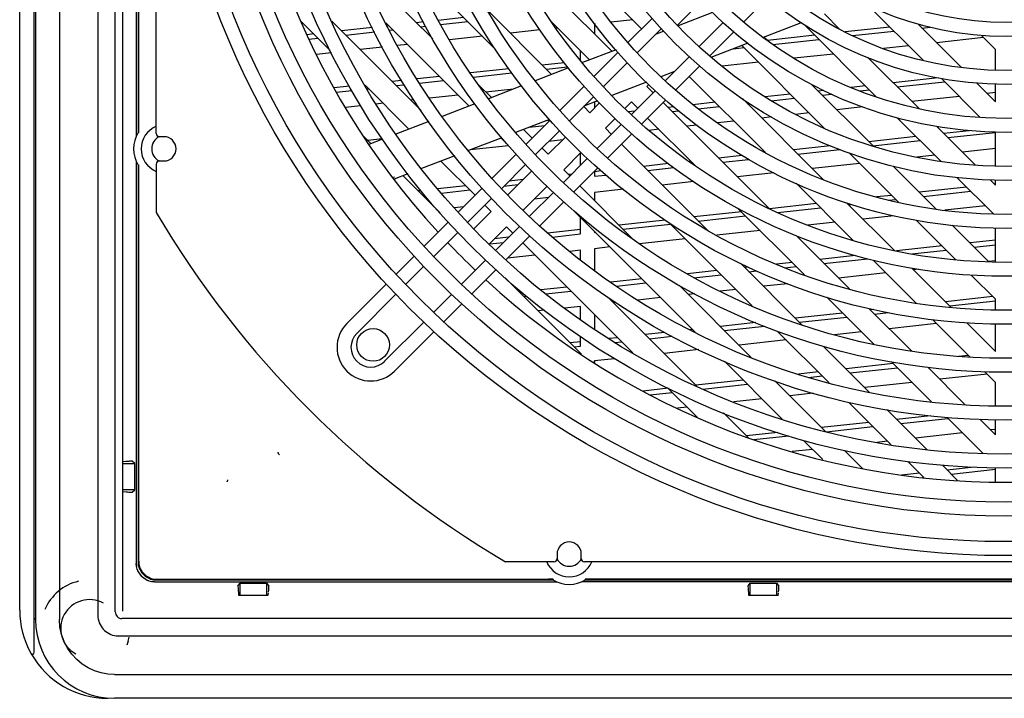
# Model space of a CAD drawing. Header units: inches. Extents: x 0 to 56.7, y 0 to 36.7.
# Tile 15 of 22: x 43 to 49.3, y 11.6 to 16. Entities that reach past the tile are written whole.
import ezdxf

# ---------------------------------------------------------------- set-up
doc = ezdxf.new("R2010")
doc.units = ezdxf.units.IN
doc.header["$LTSCALE"] = 3.116667
doc.header["$MEASUREMENT"] = 0
doc.layers.get('0').update_dxf_attribs({"linetype": 'CONTINUOUS'})

msp = doc.modelspace()

# ---------------------------------------------------------------- linework, layer by layer
at = {"color": 6, "linetype": 'Continuous'}
for p, q in [((42.9608, 12.1628), (42.9608, 23.8163)), ((43.0553, 11.8904), (43.0553, 23.8006)), ((43.0631, 23.7731), (43.0631, 12.1038)), ((43.2179, 23.7731), (43.2179, 12.1038)), ((43.5803, 12.1528), (43.5803, 23.724)), ((43.6301, 12.9326), (43.6301, 23.0357)), ((43.7164, 20.7424), (43.7164, 15.2368)), ((43.7285, 20.7186), (43.7285, 15.2606)), ((43.7326, 15.2889), (43.7326, 20.6865)), ((46.8003, 15.7872), (46.1364, 16.4511)), ((46.4992, 16.428), (46.9935, 15.9337)), ((45.6401, 15.8673), (45.1714, 16.336)), ((45.5056, 16.3414), (46.0426, 15.8044)), ((47.3679, 16.0993), (47.2251, 15.9565)), ((47.812, 16.1342), (47.6557, 15.9779)), ((46.4101, 15.6374), (45.9941, 16.0534)), ((48.2775, 15.9303), (48.1783, 16.0294)), ((48.4652, 16.0822), (48.8203, 15.7271)), ((44.7843, 15.9826), (44.9745, 15.7924)), ((45.565, 15.4024), (44.9838, 15.9835)), ((45.3348, 15.9722), (45.875, 15.432)), ((45.5785, 15.9776), (45.5346, 15.9728)), ((45.8408, 16.0063), (45.6744, 15.9881)), ((45.6902, 15.9603), (45.8674, 15.9797)), ((46.4063, 15.9809), (46.6555, 15.7316)), ((46.6917, 15.9647), (46.6869, 15.9642)), ((46.6869, 15.9642), (46.6869, 15.9007)), ((46.9357, 15.9915), (46.7957, 15.9761)), ((47.0608, 16.001), (46.9056, 15.8458)), ((47.3673, 15.8175), (47.5232, 15.9734)), ((49.0644, 15.6835), (48.7834, 15.9645)), ((44.8672, 15.8997), (44.8221, 15.8947)), ((45.2489, 15.9415), (45.0479, 15.9195)), ((45.0745, 15.8928), (45.263, 15.9135)), ((45.354, 15.953), (45.3449, 15.952)), ((45.3589, 15.924), (45.3806, 15.9264)), ((45.5613, 15.9462), (45.5925, 15.9496)), ((46.3343, 15.9256), (46.1429, 15.9046)), ((46.449, 15.9381), (46.4383, 15.937)), ((46.9648, 15.7769), (47.1223, 15.9345)), ((47.59, 15.9122), (47.4339, 15.756)), ((48.0491, 15.9582), (48.5172, 15.4902)), ((48.6028, 15.9446), (48.3131, 15.9129)), ((48.3625, 15.8888), (48.6294, 15.918)), ((48.8101, 15.9378), (48.8644, 15.9437)), ((44.8361, 15.8667), (44.8938, 15.8731)), ((45.9622, 15.8848), (45.7488, 15.8615)), ((47.8133, 15.8544), (47.7881, 15.8796)), ((48.116, 15.8913), (47.8088, 15.8577)), ((47.8446, 15.8321), (48.1426, 15.8647)), ((49.211, 15.8765), (48.9049, 15.8429)), ((49.1972, 15.8903), (49.2875, 15.7999)), ((44.9816, 15.7774), (44.8859, 15.767)), ((45.3129, 15.8137), (45.1693, 15.798)), ((45.4754, 15.8315), (45.4094, 15.8243)), ((46.5969, 15.728), (46.5969, 15.7902)), ((46.8414, 15.7816), (46.6852, 15.6254)), ((47.5921, 15.8044), (47.6559, 15.8114)), ((47.6432, 15.824), (48.1782, 15.2891)), ((48.2375, 15.7698), (47.9819, 15.7419)), ((48.7243, 15.8232), (48.5609, 15.8053)), ((49.2875, 15.6657), (49.2875, 15.7999)), ((46.4909, 15.7133), (46.3496, 15.6979)), ((46.7447, 15.5568), (46.9007, 15.7128)), ((47.1458, 15.596), (47.3033, 15.7535)), ((47.7507, 15.7165), (47.5151, 15.6907)), ((48.7924, 15.4154), (48.4604, 15.7474)), ((46.1331, 15.6741), (45.8838, 15.6468)), ((45.9029, 15.6194), (46.1521, 15.6467)), ((46.3762, 15.6712), (46.5134, 15.6863)), ((47.3698, 15.692), (47.2146, 15.5368)), ((45.4384, 15.5981), (45.3761, 15.5912)), ((45.6822, 15.6248), (45.5372, 15.6089)), ((45.5537, 15.5812), (45.7088, 15.5981)), ((47.3025, 15.6247), (47.7968, 15.1304)), ((48.9155, 15.6147), (48.6249, 15.5829)), ((48.6515, 15.5563), (48.9576, 15.5898)), ((48.9373, 15.6101), (49.1886, 15.3588)), ((49.2875, 15.4603), (49.1677, 15.5802)), ((45.0995, 15.5609), (44.9995, 15.55)), ((45.0157, 15.5222), (45.1151, 15.5331)), ((45.1999, 15.567), (45.4847, 15.2822)), ((45.2129, 15.5438), (45.2221, 15.5448)), ((45.4027, 15.5646), (45.4549, 15.5703)), ((46.0198, 15.4876), (45.9366, 15.5709)), ((46.1632, 15.5427), (45.9843, 15.5231)), ((46.621, 15.5612), (46.4648, 15.405)), ((46.9257, 15.3759), (47.0816, 15.5318)), ((47.0283, 15.5593), (47.0411, 15.5721)), ((47.0687, 15.5189), (47.0283, 15.5593)), ((48.4965, 15.1712), (48.0955, 15.5722)), ((48.1742, 15.5335), (48.1382, 15.5296)), ((48.4443, 15.5631), (48.3525, 15.553)), ((48.4116, 15.53), (48.4709, 15.5365)), ((49.2875, 15.5207), (49.2331, 15.5147)), ((49.2875, 15.4603), (49.2875, 15.5752)), ((45.5167, 15.4719), (45.4976, 15.4698)), ((45.8037, 15.5033), (45.6191, 15.4831)), ((46.5249, 15.3371), (46.6807, 15.4929)), ((46.7211, 15.4525), (46.658, 15.3894)), ((46.6869, 15.4569), (46.6869, 15.4183)), ((46.8853, 15.4163), (46.9281, 15.459)), ((46.9281, 15.459), (46.9684, 15.4187)), ((47.1504, 15.4726), (46.9942, 15.3164)), ((47.82, 14.7676), (47.1327, 15.4549)), ((47.4707, 15.4565), (47.3263, 15.4406)), ((48.1753, 14.9523), (47.6473, 15.4803)), ((47.678, 15.4496), (47.6911, 15.4511)), ((47.9575, 15.5098), (47.793, 15.4918)), ((47.8332, 15.4666), (47.9841, 15.4832)), ((48.1648, 15.5029), (48.226, 15.5096)), ((49.0525, 15.4949), (48.7464, 15.4614)), ((45.1714, 15.4341), (45.0734, 15.4233)), ((45.3169, 15.45), (45.2724, 15.4451)), ((46.658, 15.3894), (46.6177, 15.4298)), ((46.9491, 15.3993), (46.9069, 15.3947)), ((47.2032, 15.4272), (47.1646, 15.4229)), ((47.1912, 15.3963), (47.2337, 15.401)), ((47.3612, 15.4149), (47.4973, 15.4298)), ((48.079, 15.3883), (47.9903, 15.3786)), ((48.4289, 15.4266), (48.2596, 15.4081)), ((46.4005, 15.3407), (46.2446, 15.1848)), ((46.3989, 15.3391), (46.3723, 15.3362)), ((46.7583, 15.2892), (46.8213, 15.3523)), ((47.0325, 15.3546), (47.3497, 15.0374)), ((47.5922, 15.335), (47.4853, 15.3233)), ((47.8355, 15.3616), (47.7728, 15.3548)), ((48.6508, 15.3566), (48.9347, 15.0726)), ((43.7333, 15.2593), (43.7285, 15.2606)), ((43.7327, 15.282), (43.7326, 15.2889)), ((43.7327, 15.2759), (43.7327, 15.282)), ((43.7328, 15.2707), (43.7327, 15.2759)), ((43.7329, 15.2664), (43.7328, 15.2707)), ((46.2836, 15.2238), (46.227, 15.2804)), ((46.2647, 15.2948), (46.3657, 15.3059)), ((46.3063, 15.1185), (46.4622, 15.2744)), ((46.7059, 15.1561), (46.8617, 15.3119)), ((46.7986, 15.2489), (46.7583, 15.2892)), ((47.1054, 15.2817), (47.0425, 15.2748)), ((47.3526, 15.3088), (47.2861, 15.3015)), ((49.1592, 15.0486), (48.9083, 15.2995)), ((49.1184, 15.2727), (48.9531, 15.2546)), ((48.9798, 15.228), (49.2873, 15.2617)), ((49.2832, 15.2642), (49.2875, 15.2599)), ((49.2875, 15.0436), (49.2875, 15.2599)), ((45.2393, 15.188), (45.1918, 15.2355)), ((45.3118, 15.22), (45.2176, 15.2097)), ((46.0822, 15.2248), (46.1159, 15.191)), ((46.5012, 15.2325), (46.388, 15.1194)), ((46.482, 15.2134), (46.3914, 15.2035)), ((46.93, 15.2522), (46.7738, 15.096)), ((48.7725, 15.2349), (48.4664, 15.2013)), ((48.493, 15.1747), (48.7991, 15.2082)), ((46.1302, 15.1749), (45.8811, 15.1476)), ((46.388, 15.1194), (46.3476, 15.1598)), ((46.4882, 15.0192), (46.6014, 15.1323)), ((47.4222, 14.6253), (46.8627, 15.1848)), ((48.2161, 15.1739), (47.9796, 15.148)), ((48.0062, 15.1214), (48.2778, 15.1511)), ((49.2875, 15.1565), (49.0746, 15.1332)), ((43.7164, 15.0731), (43.7164, 12.4657)), ((45.6919, 15.075), (45.9134, 14.8535)), ((46.1806, 15.1207), (46.0247, 14.9648)), ((46.4873, 14.9375), (46.6432, 15.0934)), ((46.5969, 15.0471), (46.5969, 15.1278)), ((47.3122, 15.0749), (47.3002, 15.0736)), ((47.646, 15.1115), (47.4929, 15.0947)), ((47.5195, 15.0681), (47.6864, 15.0864)), ((48.3385, 15.1287), (48.6611, 14.8062)), ((48.8939, 15.1134), (48.7782, 15.1007)), ((43.7285, 15.0493), (43.7333, 15.0506)), ((43.7285, 15.0493), (43.7285, 12.4777)), ((43.7326, 15.0246), (43.7327, 15.0311)), ((43.7326, 12.4818), (43.7326, 15.0246)), ((43.7327, 15.0311), (43.7328, 15.0367)), ((46.0864, 14.8985), (46.2423, 15.0544)), ((46.2812, 15.0126), (46.1253, 14.8567)), ((46.5286, 14.9788), (46.4882, 15.0192)), ((46.7095, 15.0317), (46.5536, 14.8758)), ((46.7314, 15.0113), (46.6869, 15.0064)), ((46.6869, 15.009), (46.6869, 14.9769)), ((47.1676, 15.0591), (47.0061, 15.0414)), ((47.0327, 15.0148), (47.2024, 15.0334)), ((48.4072, 15.0601), (48.1011, 15.0266)), ((48.9052, 14.7625), (48.6275, 15.0402)), ((45.6871, 14.7402), (45.4465, 14.9808)), ((46.2244, 14.9558), (46.1337, 14.9459)), ((46.5401, 14.9904), (46.5193, 14.9881)), ((46.6869, 14.9769), (46.7601, 14.9849)), ((47.3311, 14.9422), (47.1275, 14.9199)), ((47.8513, 14.9992), (47.6143, 14.9733)), ((49.0381, 14.9693), (49.2745, 14.7329)), ((49.2875, 14.9202), (49.2534, 14.9543)), ((49.2875, 14.9202), (49.2875, 14.953)), ((45.5623, 14.8833), (45.5458, 14.8815)), ((45.8519, 14.915), (45.6719, 14.8953)), ((45.6954, 14.8683), (45.8785, 14.8884)), ((45.9606, 14.9008), (45.8038, 14.744)), ((46.1006, 14.9127), (46.1912, 14.9226)), ((46.2255, 14.7565), (46.3814, 14.9124)), ((46.9397, 14.5677), (46.5926, 14.9148)), ((46.8751, 14.8923), (46.6869, 14.8717)), ((47.996, 14.9312), (48.3659, 14.5613)), ((49.1007, 14.9066), (48.7946, 14.8731)), ((48.8212, 14.8465), (49.1273, 14.88)), ((49.2868, 14.927), (49.2814, 14.9264)), ((45.5724, 14.8549), (45.5858, 14.8563)), ((45.8652, 14.6774), (46.0224, 14.8345)), ((46.2674, 14.7176), (46.4233, 14.8735)), ((46.3888, 14.839), (46.2982, 14.8291)), ((46.6869, 14.8717), (46.6869, 14.8205)), ((48.614, 14.8533), (48.5167, 14.8427)), ((48.5949, 14.8217), (48.6406, 14.8267)), ((45.8386, 14.7788), (45.7792, 14.7723)), ((46.0178, 14.7491), (45.9056, 14.637)), ((45.9774, 14.7895), (46.0178, 14.7491)), ((46.4896, 14.8117), (46.3337, 14.6558)), ((47.614, 14.7731), (48.0492, 14.3379)), ((48.1272, 14.8), (47.8222, 14.7666)), ((47.8763, 14.743), (48.1538, 14.7734)), ((48.6323, 14.4953), (48.3228, 14.8049)), ((48.3345, 14.7932), (48.351, 14.795)), ((49.2222, 14.7852), (48.9593, 14.7564)), ((46.5599, 14.7471), (47.341, 13.9659)), ((46.5969, 14.6029), (46.5969, 14.7101)), ((47.1462, 14.6926), (46.8475, 14.6599)), ((47.6404, 14.7467), (47.3343, 14.7132)), ((47.3609, 14.6866), (47.667, 14.7201)), ((48.6288, 14.7202), (48.4293, 14.6983)), ((48.7747, 14.6926), (49.0318, 14.4354)), ((45.7397, 14.6799), (45.5835, 14.5237)), ((46.0058, 14.5368), (46.118, 14.6489)), ((46.0462, 14.4964), (46.2033, 14.6536)), ((46.118, 14.6489), (46.1583, 14.6086)), ((46.5969, 14.6324), (46.3839, 14.6091)), ((46.8742, 14.6333), (47.1803, 14.6668)), ((47.1732, 14.6738), (47.7103, 14.1368)), ((47.7619, 14.6252), (47.4806, 14.5944)), ((48.2486, 14.6785), (48.072, 14.6592)), ((49.2447, 14.423), (49.0079, 14.6599)), ((49.2875, 14.4214), (49.2875, 14.6418)), ((45.6454, 14.4576), (45.8012, 14.6134)), ((46.1312, 14.5814), (46.0405, 14.5715)), ((46.2696, 14.5918), (46.1128, 14.435)), ((46.4127, 14.5827), (46.5969, 14.6029)), ((46.6869, 14.6201), (46.6869, 14.6127)), ((46.6869, 14.6127), (46.6935, 14.6135)), ((47.2751, 14.5719), (46.9802, 14.5396)), ((48.3415, 14.2461), (47.9951, 14.5925)), ((49.2875, 14.5629), (49.1228, 14.5449)), ((46.0074, 14.5383), (46.098, 14.5483)), ((46.2224, 14.5445), (46.9358, 13.8311)), ((46.5969, 14.4976), (46.5277, 14.4901)), ((46.5969, 14.4343), (46.5969, 14.4976)), ((46.7884, 14.5186), (46.6869, 14.5075)), ((46.6869, 14.5075), (46.6869, 14.3649)), ((48.9422, 14.5251), (48.6462, 14.4927)), ((48.745, 14.474), (48.9688, 14.4985)), ((49.1494, 14.5183), (49.2875, 14.5334)), ((45.4022, 14.3424), (45.52, 14.4601)), ((45.8264, 14.2766), (45.9822, 14.4324)), ((46.3016, 14.4653), (46.1237, 14.4458)), ((48.3808, 14.4636), (48.1493, 14.4383)), ((48.1759, 14.4116), (48.459, 14.4426)), ((48.4939, 14.4333), (48.7753, 14.1519)), ((45.4646, 14.2767), (45.5814, 14.3936)), ((46.0487, 14.3709), (45.8925, 14.2147)), ((47.4819, 14.3652), (47.2906, 14.3442)), ((48.033, 14.0145), (47.6344, 14.4131)), ((47.6856, 14.3875), (47.6625, 14.3849)), ((47.9686, 14.4185), (47.8682, 14.4075)), ((47.9223, 14.3839), (47.9953, 14.3919)), ((49.0016, 14.1261), (48.7459, 14.3817)), ((48.789, 14.3736), (48.7575, 14.3701)), ((49.2875, 14.4282), (49.2443, 14.4234)), ((46.604, 13.8233), (46.109, 14.3183)), ((46.9951, 14.3119), (46.7948, 14.2899)), ((47.3326, 14.3193), (47.5085, 14.3385)), ((47.6892, 14.3583), (47.7382, 14.3637)), ((48.5769, 14.3503), (48.2708, 14.3168)), ((49.1306, 14.3367), (49.2875, 14.1797)), ((45.3381, 14.2783), (45.0824, 14.0226)), ((46.5084, 14.2585), (46.339, 14.24)), ((46.8315, 14.2644), (47.0217, 14.2852)), ((47.7048, 13.8026), (47.2361, 14.2713)), ((47.6033, 14.2437), (47.5026, 14.2327)), ((47.9391, 14.2805), (47.784, 14.2635)), ((45.1464, 13.9585), (45.4006, 14.2127)), ((45.6455, 14.0958), (45.7624, 14.2126)), ((46.2144, 14.2263), (46.2022, 14.225)), ((46.2289, 14.1984), (46.2445, 14.2001)), ((46.373, 14.2142), (46.535, 14.2319)), ((47.3523, 13.615), (46.7712, 14.1962)), ((47.1166, 14.1904), (46.9681, 14.1741)), ((47.3367, 14.2145), (47.2972, 14.2102)), ((48.194, 14.1931), (48.5007, 13.8864)), ((49.2704, 14.1969), (48.9643, 14.1633)), ((49.2875, 14.1104), (49.2875, 14.1797)), ((45.7112, 14.0334), (45.829, 14.1511)), ((46.5969, 14.1335), (46.4943, 14.1222)), ((46.5969, 14.046), (46.5969, 14.1335)), ((46.8254, 14.1585), (46.8105, 14.1569)), ((48.7452, 13.8423), (48.4678, 14.1197)), ((48.4973, 14.1122), (48.4775, 14.11)), ((48.9909, 14.1367), (49.2887, 14.1693)), ((46.3634, 14.1079), (46.3237, 14.1036)), ((46.6869, 14.08), (46.6869, 13.9869)), ((48.2969, 14.0902), (47.9908, 14.0567)), ((48.0174, 14.0301), (48.3235, 14.0636)), ((48.5041, 14.0834), (48.5948, 14.0933)), ((48.8788, 14.0484), (49.1221, 13.8051)), ((45.3273, 13.7776), (45.5815, 14.0318)), ((47.3233, 13.9836), (47.3089, 13.982)), ((47.7348, 14.0287), (47.504, 14.0034)), ((47.5306, 13.9768), (47.7912, 14.0053)), ((48.9051, 14.0221), (48.599, 13.9886)), ((49.2875, 13.8401), (49.1013, 14.0263)), ((49.2875, 13.8401), (49.2875, 14.0197)), ((45.6471, 13.9693), (45.3914, 13.7135)), ((46.5969, 13.8745), (46.5969, 13.9377)), ((46.8366, 13.9303), (46.7823, 13.9244)), ((47.1448, 13.9641), (47.0172, 13.9501)), ((47.0439, 13.9235), (47.1914, 13.9396)), ((47.8755, 13.9715), (48.2096, 13.6374)), ((48.4183, 13.9688), (48.2433, 13.9496)), ((46.5969, 13.9041), (46.5305, 13.8968)), ((46.5571, 13.8702), (46.5969, 13.8745)), ((46.8209, 13.8991), (46.8632, 13.9037)), ((47.9316, 13.9155), (47.6255, 13.882)), ((48.4716, 13.5758), (48.1734, 13.8741)), ((46.818, 13.7935), (46.6869, 13.7792)), ((47.3639, 13.8533), (47.1387, 13.8286)), ((49.1119, 13.8153), (49.0491, 13.8085)), ((46.6865, 13.77), (46.6869, 13.7792)), ((46.6869, 13.7792), (46.6869, 13.7697)), ((47.5298, 13.7771), (47.9047, 13.4023)), ((48.6251, 13.762), (48.319, 13.7285)), ((48.3456, 13.7019), (48.6517, 13.7354)), ((48.6129, 13.7743), (48.8723, 13.5148)), ((49.0924, 13.4952), (48.8486, 13.739)), ((48.1383, 13.7087), (48.0098, 13.6946)), ((48.0765, 13.6724), (48.165, 13.6821)), ((49.2333, 13.6939), (48.9272, 13.6603)), ((49.216, 13.7112), (49.2875, 13.6396)), ((47.1648, 13.6021), (47.0041, 13.5845)), ((47.1612, 13.6057), (47.3529, 13.414)), ((47.6516, 13.6554), (47.3455, 13.6219)), ((47.3898, 13.5972), (47.6782, 13.6288)), ((48.1848, 13.3226), (47.8575, 13.65)), ((48.7466, 13.6406), (48.4405, 13.607)), ((49.2875, 13.4882), (49.2875, 13.6396)), ((47.0486, 13.5598), (47.1914, 13.5755)), ((48.1062, 13.5704), (47.9537, 13.5537)), ((47.2863, 13.4806), (47.2251, 13.4739)), ((47.773, 13.5339), (47.5905, 13.514)), ((48.335, 13.512), (48.6119, 13.2351)), ((47.6859, 13.2814), (47.5247, 13.4426)), ((48.8424, 13.2051), (48.5838, 13.4636)), ((48.8673, 13.4244), (48.6472, 13.4003)), ((48.9742, 13.4129), (49.2073, 13.1798)), ((48.4666, 13.3805), (48.1605, 13.347)), ((48.1919, 13.3209), (48.4932, 13.3539)), ((48.6738, 13.3737), (48.9799, 13.4072)), ((49.2875, 13.3), (49.1863, 13.4012)), ((49.2875, 13.3), (49.2875, 13.3976)), ((47.8775, 13.316), (47.6737, 13.2936)), ((47.7203, 13.2692), (47.9466, 13.294)), ((49.0748, 13.3123), (48.7687, 13.2788)), ((49.2875, 13.3356), (49.2554, 13.3321)), ((48.0429, 13.264), (48.1676, 13.1394)), ((48.588, 13.259), (48.5179, 13.2513)), ((48.1013, 13.2057), (47.9692, 13.1913)), ((48.425, 13.0824), (48.308, 13.1994)), ((43.6484, 13.1268), (43.6295, 13.1252)), ((43.6301, 13.1145), (43.7066, 13.1144)), ((43.6586, 13.1277), (43.6484, 13.1268)), ((43.7066, 13.1144), (43.6903, 13.1293)), ((43.7066, 12.9435), (43.7066, 13.1144)), ((48.7204, 13.1267), (48.823, 13.0241)), ((49.0443, 13.0031), (48.9438, 13.1037)), ((49.1503, 13.0912), (48.9754, 13.072)), ((48.7948, 13.0523), (48.6776, 13.0394)), ((48.8147, 13.0249), (48.8214, 13.0256)), ((49.0021, 13.0454), (49.2875, 13.0767)), ((49.2875, 12.9949), (49.2875, 13.0865)), ((43.629, 12.1573), (43.629, 12.9322)), ((43.6295, 12.9327), (43.6522, 12.9308)), ((43.7066, 12.9435), (43.6301, 12.9434)), ((43.6903, 12.9286), (43.7066, 12.9435)), ((43.8345, 12.3476), (46.4419, 12.3476)), ((43.8465, 12.3597), (46.4181, 12.3597)), ((43.8507, 12.3638), (46.3898, 12.3638)), ((44.3762, 12.3215), (44.3911, 12.3378)), ((44.391, 12.2612), (44.3911, 12.3378)), ((44.3911, 12.3378), (44.562, 12.3378)), ((44.562, 12.3378), (44.5769, 12.3215)), ((44.562, 12.3378), (44.562, 12.2612)), ((46.3967, 12.3638), (46.3898, 12.3638)), ((46.4028, 12.3639), (46.3967, 12.3638)), ((46.408, 12.364), (46.4028, 12.3639)), ((46.4123, 12.3641), (46.408, 12.364)), ((46.4194, 12.3645), (46.4181, 12.3597)), ((52.1112, 12.3476), (46.6056, 12.3476)), ((46.6294, 12.3597), (46.6281, 12.3645)), ((46.6294, 12.3597), (52.0874, 12.3597)), ((46.6447, 12.3639), (46.6396, 12.364)), ((46.6508, 12.3638), (46.6447, 12.3639)), ((46.6577, 12.3638), (46.6508, 12.3638)), ((52.0591, 12.3638), (46.6577, 12.3638)), ((47.6833, 12.3215), (47.6982, 12.3378)), ((47.6981, 12.2612), (47.6982, 12.3378)), ((47.6982, 12.3378), (47.8691, 12.3378)), ((47.8691, 12.3378), (47.8839, 12.3215)), ((47.8691, 12.3378), (47.8691, 12.2612)), ((44.3791, 12.2743), (44.3803, 12.2613)), ((44.3801, 12.2612), (44.573, 12.2612)), ((44.5728, 12.2613), (44.5739, 12.2743)), ((47.6862, 12.2743), (47.6873, 12.2613)), ((47.6872, 12.2612), (47.8801, 12.2612)), ((47.8799, 12.2613), (47.881, 12.2743)), ((43.4675, 12.1848), (43.4675, 12.1563)), ((55.0928, 12.1091), (43.624, 12.1091)), ((43.6243, 11.9962), (54.929, 11.9963)), ((43.5751, 11.7467), (55.1418, 11.7467)), ((55.1419, 11.592), (43.5749, 11.592))]:
    msp.add_line(p, q, dxfattribs=at)
at = {"color": 7, "linetype": 'Continuous'}
for p, q in [((43.8466, 15.2534), (43.8466, 20.7258)), ((47.4534, 16.0379), (47.2294, 15.9519)), ((48.0281, 15.9718), (47.7815, 15.8771)), ((47.1385, 15.917), (47.084, 15.8961)), ((47.6826, 15.8392), (47.4433, 15.7473)), ((46.8276, 15.7977), (46.6091, 15.7138)), ((46.5193, 15.6794), (46.3034, 15.5965)), ((47.206, 15.6562), (47.1185, 15.6226)), ((47.026, 15.5871), (46.8009, 15.5007)), ((46.2156, 15.5628), (45.9997, 15.4799)), ((46.7084, 15.4652), (46.6186, 15.4307)), ((45.9127, 15.4465), (45.7009, 15.3652)), ((45.614, 15.3318), (45.4005, 15.2499)), ((46.3962, 15.3453), (46.1759, 15.2608)), ((43.8958, 15.2337), (43.8663, 15.2337)), ((45.314, 15.2167), (45.2255, 15.1827)), ((46.0872, 15.2267), (45.8711, 15.1438)), ((43.8663, 15.0762), (43.8958, 15.0762)), ((45.7823, 15.1097), (45.566, 15.0266)), ((43.8466, 15.0565), (43.8466, 14.7416)), ((45.3087, 15.0621), (45.3096, 15.0608)), ((45.478, 14.9929), (45.3889, 14.9587)), ((46.445, 12.527), (46.445, 12.4975)), ((46.6025, 12.4975), (46.6025, 12.527)), ((43.7164, 12.4657), (43.7181, 12.4465)), ((43.7179, 12.4472), (43.7164, 12.4657)), ((46.4253, 12.4778), (46.1104, 12.4778)), ((52.0946, 12.4778), (46.6222, 12.4778)), ((43.7225, 12.4285), (43.7179, 12.4472)), ((43.7293, 12.4121), (43.7222, 12.4292)), ((43.8154, 12.3493), (43.8345, 12.3476)), ((43.8345, 12.3476), (43.816, 12.3491)), ((43.6634, 11.962), (43.6545, 11.9371)), ((43.6636, 11.9624), (43.6701, 11.9882))]:
    msp.add_line(p, q, dxfattribs=at)
at = {"color": 6, "linetype": 'Continuous'}
for points in [[(43.6214, 23.8805), (43.607, 23.8806), (43.5933, 23.8802), (43.5802, 23.8786), (43.5677, 23.8759), (43.5558, 23.8721), (43.5444, 23.8673), (43.5336, 23.8615), (43.5234, 23.8549), (43.5137, 23.8472), (43.5048, 23.8387), (43.4968, 23.8294), (43.4897, 23.8195), (43.4835, 23.8091), (43.4783, 23.7981), (43.474, 23.7867), (43.4708, 23.7748), (43.4687, 23.7626), (43.4675, 23.7499), (43.4673, 23.7368), (43.4675, 23.7232), (43.4675, 12.1848)], [(43.7333, 15.2593), (43.7332, 15.2594), (43.7332, 15.2599), (43.7331, 15.2606), (43.733, 15.2617), (43.733, 15.263), (43.7329, 15.2646), (43.7329, 15.2664)], [(43.7328, 15.0367), (43.7328, 15.0414), (43.7329, 15.0435), (43.7329, 15.0453), (43.733, 15.0469), (43.733, 15.0482), (43.7331, 15.0493), (43.7332, 15.05), (43.7332, 15.0505), (43.7333, 15.0506)], [(44.6452, 13.1716), (44.6435, 13.173), (44.642, 13.1746), (44.6407, 13.1762), (44.6397, 13.1779), (44.6389, 13.1796), (44.6382, 13.1813), (44.6379, 13.183), (44.6376, 13.1846), (44.6374, 13.1861), (44.6373, 13.1875)], [(43.6903, 13.1293), (43.6899, 13.1294), (43.6889, 13.1294), (43.6874, 13.1294), (43.6853, 13.1294), (43.6828, 13.1293), (43.6797, 13.1291), (43.6762, 13.1289), (43.6723, 13.1287), (43.668, 13.1284), (43.6586, 13.1277)], [(44.3055, 12.9986), (44.3049, 12.9975), (44.304, 12.9964), (44.303, 12.9952)], [(44.3085, 13.0088), (44.3083, 13.0067), (44.3079, 13.0045), (44.3075, 13.003), (44.3071, 13.0019), (44.3066, 13.0008), (44.3055, 12.9986)], [(43.6522, 12.9308), (43.6608, 12.9301), (43.6691, 12.9295), (43.6765, 12.929), (43.6823, 12.9287), (43.6866, 12.9285), (43.6893, 12.9285), (43.6903, 12.9286)], [(43.7285, 12.4777), (43.73, 12.4589), (43.7343, 12.4411), (43.7414, 12.424)], [(43.7326, 12.4818), (43.7341, 12.4631), (43.7384, 12.4453), (43.7455, 12.4282), (43.7552, 12.4124), (43.7672, 12.3984), (43.7813, 12.3863), (43.7971, 12.3767), (43.8142, 12.3696), (43.832, 12.3653), (43.8507, 12.3638)], [(43.7414, 12.424), (43.7511, 12.4083), (43.7631, 12.3942), (43.7771, 12.3822), (43.7929, 12.3726)], [(43.7929, 12.3726), (43.8099, 12.3655), (43.8278, 12.3612), (43.8465, 12.3597)], [(46.4194, 12.3645), (46.4193, 12.3644), (46.4188, 12.3643), (46.4181, 12.3643), (46.417, 12.3642), (46.4157, 12.3642), (46.4141, 12.3641), (46.4123, 12.3641)], [(46.6396, 12.364), (46.6352, 12.3641), (46.6334, 12.3641), (46.6318, 12.3642), (46.6305, 12.3642), (46.6295, 12.3643), (46.6287, 12.3643), (46.6283, 12.3644), (46.6281, 12.3645)], [(43.4675, 12.1563), (43.4673, 12.1428), (43.4675, 12.1298), (43.4683, 12.1171), (43.4701, 12.1048), (43.4731, 12.0928), (43.4771, 12.0812), (43.4821, 12.0702), (43.488, 12.0597), (43.4948, 12.0499), (43.5024, 12.0407), (43.5108, 12.0322), (43.52, 12.0245), (43.5299, 12.0176), (43.5403, 12.0116), (43.5514, 12.0065), (43.5629, 12.0024), (43.5746, 11.9993), (43.5867, 11.9972), (43.5988, 11.9965), (43.6113, 11.9963), (43.6243, 11.9962)], [(43.5751, 11.7467), (43.5317, 11.7494), (43.489, 11.7574), (43.4466, 11.7709), (43.4056, 11.7898), (43.3666, 11.814), (43.3306, 11.8434), (43.2985, 11.878), (43.2709, 11.9169), (43.2486, 11.9598), (43.2319, 12.0057), (43.2218, 12.0536), (43.2179, 12.1038)]]:
    msp.add_lwpolyline(points, dxfattribs=at)
at = {"color": 7, "linetype": 'Continuous'}
for points in [[(45.3847, 14.964), (45.3854, 14.966), (45.3889, 14.9717), (45.3917, 14.9747)], [(43.7225, 12.4285), (43.7296, 12.4115), (43.7392, 12.396), (43.7511, 12.3822)], [(43.798, 12.3534), (43.7809, 12.3605), (43.7651, 12.3702), (43.751, 12.3822)], [(43.7804, 12.3607), (43.7974, 12.3536), (43.816, 12.3491)]]:
    msp.add_lwpolyline(points, dxfattribs=at)
at = {"color": 6, "linetype": 'Continuous'}
for radius in [5.4724, 5.3819, 5.2165, 5.126, 4.9055, 4.815, 4.5945, 4.5039, 4.2835, 4.1929, 3.9724, 3.8819, 3.6614, 3.5709, 3.3504, 3.2598, 3.0394, 2.9488, 2.7283, 2.6378, 2.4173, 2.3268, 2.1063, 2.0157]:
    msp.add_circle((49.3584, 17.9896), radius, dxfattribs=at)
at = {"color": 7, "linetype": 'Continuous'}
msp.add_circle((45.2521, 13.8833), 0.1063, dxfattribs=at)
for centre, radius, start, end in [((49.3584, 17.9896), 4.997, 137.50683, 222.49242), ((43.8663, 15.2534), 0.0197, 180, 270), ((43.8958, 15.1549), 0.0787, 270, 90), ((43.8663, 15.0565), 0.0197, 90, 180), ((49.3584, 17.9896), 6.3976, 210.51024, 239.48976), ((49.3584, 17.9896), 4.997, 223.53262, 226.46763), ((49.3584, 17.9896), 4.997, 227.50621, 312.49263), ((46.5238, 12.527), 0.0787, 0, 180), ((46.4253, 12.4975), 0.0197, 270, 360), ((46.6222, 12.4975), 0.0197, 180, 270)]:
    msp.add_arc(centre, radius, start, end, dxfattribs=at)
at = {"color": 6, "linetype": 'Continuous'}
for centre, radius, start, end in [((43.9057, 15.1549), 0.2063, 149.18555, 210.81448), ((43.9057, 15.1549), 0.1575, 112.07148, 247.92556), ((43.9057, 15.1549), 0.0886, 116.63991, 243.33385), ((45.2369, 13.868), 0.2185, 135, 315), ((45.2369, 13.868), 0.128, 135, 315), ((46.5238, 12.5368), 0.1575, 202.07148, 337.92556), ((46.5238, 12.5368), 0.0886, 206.65056, 333.35979), ((43.4135, 12.0447), 0.3144, 103.16928, 156.90431), ((46.5238, 12.5368), 0.2063, 239.18549, 300.81442), ((43.4135, 12.0447), 0.187, 61.35248, 241.35211), ((43.5316, 12.1628), 0.5709, 180, 209.16271), ((43.6222, 12.151), 0.0415, 177.53145, 272.46854), ((43.5474, 12.1785), 0.4921, 187.58926, 188.79582), ((43.5749, 12.1038), 0.5118, 180.00106, 269.99682), ((43.0435, 11.8904), 0.0118, 209.16271, 360), ((43.5316, 12.1628), 0.5709, 209.75417, 270)]:
    msp.add_arc(centre, radius, start, end, dxfattribs=at)
for centre, major_axis, start_param, end_param in [((44.3804, 12.2743), (-0.0041, 0.0472), 0.023904, 1.56852), ((44.5727, 12.2743), (0.0041, 0.0472), -1.457059, -0.023904), ((47.6874, 12.2743), (-0.0041, 0.0472), 0.023904, 1.56852), ((47.8798, 12.2743), (0.0041, 0.0472), -1.457059, -0.023904)]:
    msp.add_ellipse(centre, major_axis=major_axis, ratio=0.025987, start_param=start_param, end_param=end_param, dxfattribs=at)

doc.saveas('drawing.dxf')
